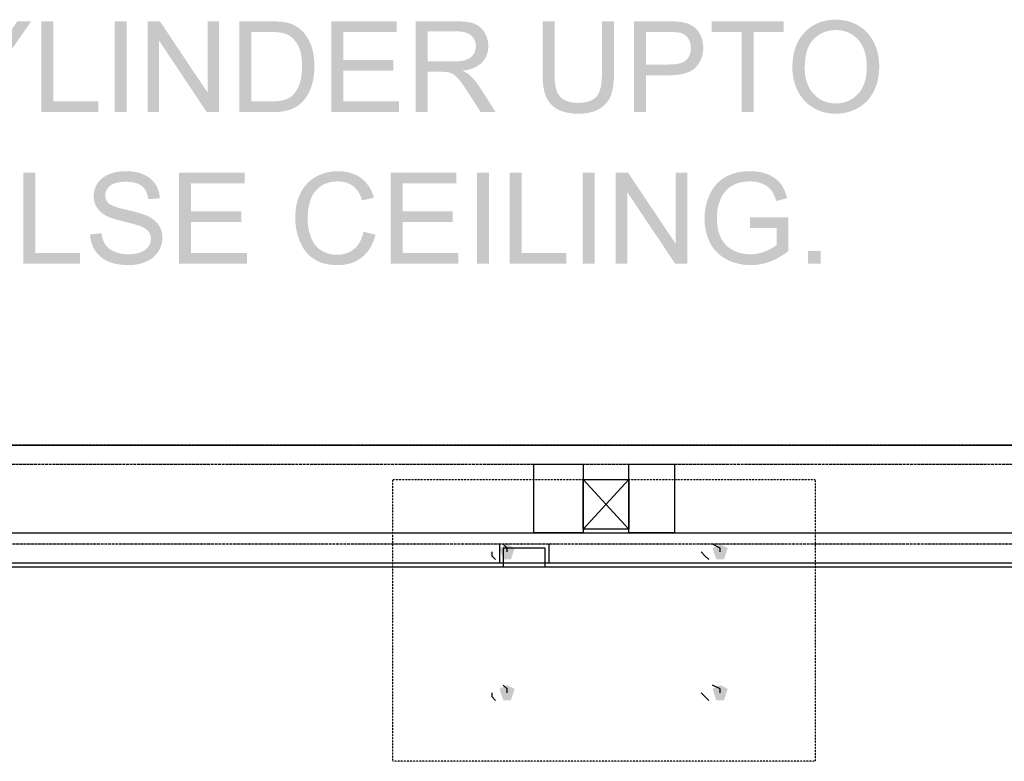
# Model space of a CAD drawing. Header units: millimetres. Extents: x 502444 to 745500, y -417645 to -375189.
# Tile 80 of 208: x 684404 to 685522, y -404145 to -403304. Entities that reach past the tile are written whole.
import ezdxf

# ---------------------------------------------------------------- set-up
doc = ezdxf.new("R2010")
doc.units = ezdxf.units.MM
doc.linetypes.add('PDF_IMPORT', pattern=[1, 0.8, -0.2])
doc.layers.add('PDF_Geometry', color=7, linetype='Continuous')
doc.layers.add('PDF_Solid Fills', color=7, linetype='Continuous')

msp = doc.modelspace()

# ---------------------------------------------------------------- hatches: boundary and pattern name
at = {"layer": 'PDF_Solid Fills', "lineweight": 25, "transparency": 33554559}
for points in [[(684417.50935, -403305.62319), (684401.61698, -403305.62319), (684381.64658, -403335.92901), (684380.61493, -403337.51761), (684379.15502, -403339.78448), (684377.74574, -403341.99756), (684376.39132, -403344.15578), (684375.08752, -403346.26126), (684373.83647, -403348.31189), (684372.63816, -403350.30872), (684371.49049, -403352.25175), (684370.39766, -403354.13993), (684362.73313, -403365.03863), (684362.73313, -403408.70412), (684376.37444, -403408.70412), (684376.37444, -403365.03863)], [(684442.82362, -403305.62319), (684429.18231, -403305.62319), (684429.18231, -403408.70412), (684493.59352, -403408.70412), (684493.59352, -403396.5396), (684442.82362, -403396.5396)], [(684512.15675, -403408.70412), (684512.15675, -403305.62319), (684525.79807, -403305.62319), (684525.79807, -403408.70412)], [(684563.69881, -403305.62319), (684549.70728, -403305.62319), (684549.70728, -403408.70412), (684562.78531, -403408.70412), (684562.78531, -403327.70224)], [(684563.69881, -403305.62319), (684562.78531, -403327.70224), (684616.93072, -403408.70412), (684617.84422, -403386.55439)], [(684630.92224, -403305.62319), (684617.84422, -403305.62319), (684617.84422, -403386.55439), (684616.93072, -403408.70412), (684630.92224, -403408.70412)], [(684689.35668, -403305.62319), (684653.84623, -403305.62319), (684653.84623, -403408.70412), (684691.04444, -403408.70412), (684693.21954, -403408.6788), (684695.85033, -403408.5807), (684698.39041, -403408.4056), (684700.83977, -403408.15454), (684703.1963, -403407.82754), (684705.46423, -403407.42459), (684707.63933, -403406.94569), (684708.86928, -403406.62712), (684711.35662, -403405.87501), (684713.70682, -403405.01109), (684715.92201, -403404.0343), (684718.00006, -403402.94464), (684719.94309, -403401.74211), (684720.73001, -403401.19887), (684722.54857, -403399.79064), (684724.31439, -403398.20626), (684667.48754, -403396.5396), (684667.48754, -403317.78771), (684689.14571, -403317.78771), (684726.29539, -403317.78032), (684724.61185, -403316.08307), (684722.82705, -403314.48287), (684721.05068, -403313.07148), (684719.09499, -403311.73498), (684717.03382, -403310.53562), (684714.86294, -403309.47233), (684712.58657, -403308.54512), (684710.2005, -403307.75398), (684707.70895, -403307.09997), (684706.83975, -403306.9101), (684704.94946, -403306.56833), (684702.85664, -403306.2793), (684700.56129, -403306.04302), (684698.06551, -403305.85947), (684695.3651, -403305.72867), (684692.46215, -403305.64956)], [(684832.66218, -403305.62319), (684758.12653, -403305.62319), (684758.12653, -403408.70412), (684835.05458, -403408.70412), (684835.05458, -403396.5396), (684771.76784, -403396.5396), (684771.76784, -403361.45214), (684828.7951, -403361.45214), (684828.7951, -403349.3583), (684771.76784, -403349.3583), (684771.76784, -403317.78771), (684832.66218, -403317.78771)], [(684899.816, -403305.62319), (684854.10938, -403305.62319), (684854.10938, -403408.70412), (684867.75069, -403408.70412), (684867.75069, -403362.92893), (684883.57343, -403362.92893), (684907.48054, -403361.80446), (684909.93622, -403361.41944), (684912.74213, -403360.85405), (684915.38558, -403360.17472), (684917.8708, -403359.38147), (684920.19569, -403358.47536), (684922.36024, -403357.45532), (684924.36656, -403356.32241), (684926.21044, -403355.07558), (684927.89609, -403353.71482), (684929.41929, -403352.2412), (684929.81381, -403351.81504), (684867.75069, -403351.11673), (684867.75069, -403317.0145), (684900.37929, -403317.0145), (684930.46992, -403315.65375), (684928.83069, -403313.75608), (684927.04166, -403312.07886), (684925.10074, -403310.62106), (684923.01214, -403309.38372), (684920.77164, -403308.36579), (684919.99738, -403308.08415), (684918.12397, -403307.50715), (684916.0649, -403307.0082), (684913.82018, -403306.58521), (684911.38981, -403306.23817), (684908.77378, -403305.96918), (684905.97421, -403305.77719), (684902.98688, -403305.66222)], [(685011.76083, -403305.62319), (684998.11952, -403305.62319), (684998.11952, -403365.17893), (684998.13851, -403367.35825), (684998.22079, -403370.26541), (684998.37479, -403373.05232), (684998.59421, -403375.71687), (684998.88323, -403378.26117), (684999.24188, -403380.68416), (684999.66804, -403382.98689), (685000.16171, -403385.16832), (685000.725, -403387.22739), (685001.35791, -403389.1662), (685002.05833, -403390.98476), (685002.30938, -403391.57548), (685003.38111, -403393.77378), (685004.60684, -403395.84023), (685005.98659, -403397.77483), (685007.52245, -403399.57756), (685037.70802, -403398.15668), (685036.82617, -403398.14824), (685034.1574, -403398.00584), (685031.62576, -403397.69255), (685029.23125, -403397.20626), (685026.97387, -403396.54698), (685024.85362, -403395.71576), (685022.87262, -403394.71154), (685021.75448, -403394.03749), (685019.78191, -403392.5913), (685018.04984, -403390.95101), (685016.55618, -403389.11662), (685015.30513, -403387.0892), (685014.29247, -403384.86769), (685014.1891, -403384.60081), (685013.61948, -403382.90989), (685013.12792, -403381.00483), (685012.7102, -403378.88775), (685012.36843, -403376.55759), (685012.10261, -403374.01434), (685011.91273, -403371.25908), (685011.79881, -403368.29073), (685011.76083, -403365.10931)], [(685079.19524, -403305.62319), (685065.55393, -403305.62319), (685065.55393, -403365.10931), (685065.54549, -403366.54918), (685065.45478, -403369.76647), (685065.2649, -403372.79072), (685064.97799, -403375.62193), (685064.59402, -403378.26011), (685064.1109, -403380.70631), (685063.53073, -403382.95946), (685062.85141, -403385.02064), (685062.07504, -403386.88878), (685061.19951, -403388.56388), (685060.22694, -403390.04594), (685059.15521, -403391.33602), (685058.26492, -403392.21471), (685056.72484, -403393.46155), (685054.99911, -403394.56175), (685053.08772, -403395.51534), (685050.98857, -403396.3223), (685048.70588, -403396.98263), (685046.23542, -403397.49634), (685043.57931, -403397.86343), (685040.73755, -403398.08284), (685037.70802, -403398.15668), (685007.52245, -403399.57756), (685009.21021, -403401.24845), (685011.05409, -403402.78747), (685013.05408, -403404.19464), (685015.20808, -403405.4689), (685015.25661, -403405.49527), (685017.149, -403406.43936), (685019.14689, -403407.28324), (685021.24815, -403408.02796), (685023.457, -403408.67353), (685025.76924, -403409.21994), (685028.18484, -403409.6672), (685030.70804, -403410.01424), (685033.33461, -403410.26318), (685036.06667, -403410.41192), (685038.90422, -403410.4615), (685039.83671, -403410.45622), (685042.63627, -403410.36656), (685045.32825, -403410.16931), (685047.91474, -403409.8634), (685050.39364, -403409.4499), (685052.76494, -403408.92775), (685055.03075, -403408.298), (685057.18898, -403407.55961), (685059.23961, -403406.71362), (685061.18475, -403405.75898), (685063.02229, -403404.69569), (685063.46322, -403404.41721), (685065.57714, -403402.95624), (685067.52228, -403401.39296), (685069.30076, -403399.7263), (685070.91046, -403397.95837), (685072.35349, -403396.08707), (685073.62986, -403394.11344), (685074.73956, -403392.0375), (685075.68048, -403389.85923), (685075.83239, -403389.45734), (685076.47162, -403387.58076), (685077.04335, -403385.58077), (685077.54757, -403383.45946), (685077.98427, -403381.2158), (685078.35558, -403378.84872), (685078.65727, -403376.35928), (685078.89356, -403373.74852), (685079.06233, -403371.01435), (685079.1636, -403368.15782), (685079.19524, -403365.17893)], [(685140.79423, -403305.62319), (685101.90826, -403305.62319), (685101.90826, -403408.70412), (685115.54957, -403408.70412), (685115.54957, -403366.79601), (685141.98832, -403366.79601), (685142.64232, -403366.79496), (685145.84907, -403366.72112), (685148.89969, -403366.54285), (685151.79419, -403366.26015), (685154.5347, -403365.87196), (685157.12118, -403365.37829), (685159.55156, -403364.78019), (685161.82581, -403364.07766), (685163.94817, -403363.26965), (685165.9123, -403362.3572), (685167.72453, -403361.33927), (685169.37853, -403360.21586), (685170.88064, -403358.98802), (685172.22452, -403357.65574), (685173.60848, -403356.05764), (685115.54957, -403354.63254), (685115.54957, -403317.78771), (685141.9187, -403317.78771), (685174.42915, -403316.41219), (685172.83, -403314.5335), (685171.08739, -403312.8584), (685169.20132, -403311.38899), (685168.31313, -403310.80988), (685166.27517, -403309.66748), (685164.07264, -403308.67698), (685161.70556, -403307.83626), (685159.17181, -403307.14639), (685156.47351, -403306.60736), (685156.06844, -403306.53668), (685154.14862, -403306.25715), (685151.97774, -403306.0293), (685149.55581, -403305.85209), (685146.88493, -403305.72445), (685143.96511, -403305.6485)], [(685271.9331, -403305.62319), (685190.22658, -403305.62319), (685190.22658, -403317.78771), (685224.1885, -403317.78771), (685224.1885, -403408.70412), (685237.82982, -403408.70412), (685237.82982, -403317.78771), (685271.9331, -403317.78771)], [(685331.14179, -403303.79513), (685330.91394, -403303.79513), (685328.24096, -403303.86053), (685325.62704, -403304.0388), (685323.07641, -403304.32783), (685320.58908, -403304.72867), (685318.16292, -403305.24239), (685315.79795, -403305.86791), (685313.49416, -403306.60525), (685311.25366, -403307.45441), (685309.07645, -403308.41537), (685306.95832, -403309.48921), (685304.90558, -403310.67381), (685302.91191, -403311.97127), (685300.98154, -403313.38055), (685299.11235, -403314.90164), (685297.30644, -403316.53455), (685295.56172, -403318.28032), (685294.55329, -403319.37947), (685293.09337, -403321.11048), (685291.72418, -403322.91322), (685290.44149, -403324.78663), (685289.24951, -403326.73178), (685288.14402, -403328.74759), (685287.12715, -403330.83514), (685286.19888, -403332.99336), (685285.35922, -403335.22332), (685284.60817, -403337.52499), (685283.94361, -403339.89735), (685283.36977, -403342.34038), (685282.88454, -403344.8562), (685282.48581, -403347.44163), (685282.17569, -403350.09985), (685281.95628, -403352.82875), (685281.82337, -403355.62832), (685281.77906, -403358.49962), (685281.79805, -403360.09139), (685281.91619, -403362.61775), (685282.13982, -403365.1188), (685282.46682, -403367.59558), (685282.8972, -403370.04706), (685283.43306, -403372.47427), (685284.07441, -403374.87616), (685284.82124, -403377.25273), (685285.67146, -403379.60504), (685286.62504, -403381.93205), (685287.68622, -403384.23478), (685288.28748, -403385.43309), (685289.51322, -403387.64933), (685290.83811, -403389.77379), (685292.26426, -403391.80543), (685293.78958, -403393.74425), (685295.41615, -403395.59023), (685297.144, -403397.34339), (685298.971, -403399.00372), (685331.00044, -403398.78959), (685329.80424, -403398.77271), (685327.23885, -403398.61554), (685324.75362, -403398.29487), (685322.34435, -403397.80963), (685320.01524, -403397.1609), (685317.76419, -403396.34867), (685315.5912, -403395.37188), (685313.49627, -403394.23159), (685311.4794, -403392.92779), (685309.54059, -403391.45944), (685307.67983, -403389.82759), (685305.89714, -403388.03118), (685304.5849, -403386.55123), (685303.18828, -403384.75904), (685301.91403, -403382.87086), (685300.76002, -403380.88669), (685299.72838, -403378.80653), (685298.81699, -403376.63037), (685298.02796, -403374.35823), (685297.35919, -403371.99009), (685296.81277, -403369.52596), (685296.38873, -403366.96584), (685296.08493, -403364.30973), (685295.90349, -403361.55868), (685295.84231, -403358.71059), (685295.85708, -403356.96903), (685295.96045, -403353.90153), (685296.16298, -403350.96061), (685296.46678, -403348.14416), (685296.86762, -403345.45324), (685297.36762, -403342.88785), (685297.96467, -403340.44904), (685298.66298, -403338.1347), (685299.46045, -403335.94589), (685300.35496, -403333.88366), (685301.35074, -403331.9459), (685302.44356, -403330.13367), (685303.63765, -403328.44801), (685304.92878, -403326.88684), (685306.31907, -403325.45224), (685306.5849, -403325.20119), (685308.49417, -403323.52398), (685310.47096, -403322.00711), (685312.51315, -403320.64952), (685314.62074, -403319.45121), (685316.79373, -403318.41324), (685319.03212, -403317.53454), (685321.33591, -403316.81514), (685323.70721, -403316.25607), (685326.14391, -403315.85734), (685328.64391, -403315.61788), (685331.21141, -403315.53771), (685362.98348, -403314.94806), (685361.04677, -403313.40692), (685359.01091, -403311.96283), (685356.87801, -403310.61579), (685355.18392, -403309.65271), (685352.99616, -403308.53984), (685350.76199, -403307.54407), (685348.4793, -403306.66538), (685346.14597, -403305.90378), (685343.76623, -403305.25926), (685341.33797, -403304.73289), (685338.86118, -403304.32256), (685336.33587, -403304.02931), (685333.76415, -403303.85421)], [(684726.29539, -403317.78032), (684689.14571, -403317.78771), (684690.08031, -403317.79088), (684693.22376, -403317.85311), (684696.11616, -403317.99551), (684698.75539, -403318.21598), (684701.14357, -403318.51767), (684703.27858, -403318.89741), (684705.16254, -403319.35732), (684706.79545, -403319.89741), (684707.42203, -403320.15268), (684709.43468, -403321.13264), (684711.36084, -403322.32672), (684713.20471, -403323.73389), (684714.96209, -403325.3552), (684716.63719, -403327.18958), (684718.2279, -403329.23705), (684719.73212, -403331.49864), (684720.28697, -403332.46277), (684721.18359, -403334.25496), (684721.98528, -403336.18112), (684722.69414, -403338.24018), (684723.30806, -403340.43321), (684723.82705, -403342.75916), (684724.25109, -403345.21801), (684724.58232, -403347.81083), (684724.8186, -403350.53762), (684724.95996, -403353.39731), (684725.00637, -403356.38992), (684725.00426, -403356.91418), (684724.95152, -403359.69476), (684724.8165, -403362.36986), (684724.60131, -403364.94053), (684724.30806, -403367.40571), (684723.93464, -403369.76647), (684723.48106, -403372.02173), (684722.9473, -403374.17257), (684722.33549, -403376.21898), (684722.11397, -403376.86244), (684721.15617, -403379.36771), (684720.08866, -403381.69892), (684718.91356, -403383.8582), (684717.63086, -403385.84448), (684716.24057, -403387.65671), (684714.74057, -403389.297), (684714.095, -403389.91092), (684712.31231, -403391.33286), (684710.29122, -403392.59551), (684708.02962, -403393.69783), (684705.52963, -403394.64087), (684704.43048, -403394.97104), (684702.44103, -403395.44994), (684700.25327, -403395.84234), (684697.8651, -403396.14719), (684695.27438, -403396.36555), (684692.48536, -403396.49529), (684689.49592, -403396.5396), (684667.48754, -403396.5396), (684724.31439, -403398.20626), (684726.02746, -403396.44466), (684727.68779, -403394.50585), (684729.29539, -403392.39088), (684730.25741, -403390.99847), (684731.43673, -403389.07865), (684732.55065, -403387.02169), (684733.59495, -403384.82655), (684734.57385, -403382.49322), (684735.48313, -403380.02277), (684736.32701, -403377.41412), (684736.68355, -403376.1789), (684737.24262, -403373.98586), (684737.72785, -403371.72005), (684738.13713, -403369.3825), (684738.47257, -403366.97111), (684738.73418, -403364.488), (684738.91983, -403361.93104), (684739.03165, -403359.30236), (684739.06962, -403356.60089), (684739.06751, -403356.07452), (684739.01477, -403353.41103), (684738.88397, -403350.8066), (684738.67511, -403348.25914), (684738.3903, -403345.77075), (684738.02954, -403343.34038), (684737.59072, -403340.96802), (684737.07385, -403338.65474), (684736.47891, -403336.39841), (684735.81013, -403334.20116), (684735.06119, -403332.06193), (684734.2152, -403329.98388), (684733.15402, -403327.70857), (684731.98947, -403325.5303), (684730.71943, -403323.44803), (684729.34813, -403321.4628), (684727.87345, -403319.57357)], [(684930.46992, -403315.65375), (684900.37929, -403317.0145), (684901.01642, -403317.01767), (684904.03329, -403317.14531), (684906.81387, -403317.45438), (684909.36028, -403317.94488), (684911.6704, -403318.61788), (684913.74423, -403319.4723), (684915.58178, -403320.50817), (684917.18515, -403321.72546), (684918.13663, -403322.64212), (684919.69358, -403324.52292), (684920.90244, -403326.57355), (684921.76742, -403328.79506), (684922.2864, -403331.1864), (684922.4594, -403333.74863), (684922.30961, -403336.03133), (684921.80328, -403338.44166), (684920.94041, -403340.75178), (684919.71679, -403342.96063), (684919.50793, -403343.27709), (684917.99528, -403345.15999), (684916.18937, -403346.76653), (684914.09234, -403348.09564), (684911.69994, -403349.14733), (684910.00374, -403349.70007), (684907.88771, -403350.21062), (684905.5354, -403350.60724), (684902.9489, -403350.88994), (684900.12824, -403351.05977), (684897.07339, -403351.11673), (684867.75069, -403351.11673), (684929.81381, -403351.81504), (684931.38764, -403349.91209), (684932.7484, -403347.90788), (684933.9024, -403345.8024), (684934.84544, -403343.59565), (684935.57961, -403341.28659), (684936.10282, -403338.8752), (684936.41717, -403336.36361), (684936.52265, -403333.74863), (684936.49311, -403332.35307), (684936.28425, -403329.82354), (684935.87497, -403327.36258), (684935.26527, -403324.97018), (684934.45514, -403322.6474), (684933.4446, -403320.39424), (684932.23363, -403318.20965), (684931.95937, -403317.77083)], [(685174.42915, -403316.41219), (685141.9187, -403317.78771), (685142.17186, -403317.78771), (685145.5748, -403317.82885), (685148.52416, -403317.93961), (685151.01994, -403318.12315), (685153.06001, -403318.37632), (685154.64651, -403318.70226), (685155.4714, -403318.95226), (685157.75199, -403319.90901), (685159.81527, -403321.19382), (685161.66337, -403322.80668), (685163.29416, -403324.74866), (685164.20977, -403326.21173), (685165.22454, -403328.37734), (685165.95027, -403330.70751), (685166.38487, -403333.20117), (685166.53044, -403335.85833), (685166.51778, -403336.6442), (685166.29837, -403339.3309), (685165.79837, -403341.81296), (685165.01357, -403344.09249), (685163.95028, -403346.16843), (685162.60218, -403348.04079), (685160.97349, -403349.71061), (685160.97349, -403349.71167), (685159.46506, -403350.86462), (685157.71612, -403351.86462), (685155.72878, -403352.71061), (685153.50094, -403353.40259), (685151.0347, -403353.94056), (685148.33007, -403354.32453), (685145.38493, -403354.55554), (685142.19928, -403354.63254), (685115.54957, -403354.63254), (685173.60848, -403356.05764), (685175.07472, -403354.10301), (685176.36796, -403352.06399), (685177.48822, -403349.94057), (685178.43758, -403347.73277), (685179.21395, -403345.44164), (685179.81732, -403343.06717), (685180.2477, -403340.60726), (685180.50719, -403338.06402), (685180.59369, -403335.43639), (685180.53462, -403333.3615), (685180.29623, -403330.81299), (685179.87429, -403328.34042), (685179.26669, -403325.94275), (685178.47555, -403323.61997), (685177.49876, -403321.3742), (685177.19919, -403320.78242), (685175.88695, -403318.49446)], [(685362.98348, -403314.94806), (685331.21141, -403315.53771), (685333.20508, -403315.58729), (685335.74937, -403315.80354), (685338.22616, -403316.18856), (685340.63755, -403316.74446), (685342.98564, -403317.47125), (685345.26833, -403318.36788), (685347.48352, -403319.43433), (685349.63541, -403320.67061), (685351.24722, -403321.7666), (685353.17759, -403323.27925), (685354.98139, -403324.92798), (685356.65649, -403326.71384), (685358.2029, -403328.63684), (685359.62483, -403330.6959), (685360.91597, -403332.8921), (685362.08263, -403335.22542), (685362.96449, -403337.34884), (685363.74507, -403339.56085), (685364.4244, -403341.85093), (685364.99824, -403344.21907), (685365.46659, -403346.66632), (685365.83157, -403349.19058), (685366.09317, -403351.79394), (685366.24929, -403354.47431), (685366.29992, -403357.2338), (685366.29359, -403358.34245), (685366.19655, -403361.22957), (685365.98768, -403364.01437), (685365.66912, -403366.69896), (685365.24085, -403369.28124), (685364.69866, -403371.76224), (685364.04887, -403374.14198), (685363.28727, -403376.42046), (685362.41386, -403378.59766), (685361.42862, -403380.67255), (685360.3358, -403382.64723), (685359.12906, -403384.51959), (685357.8126, -403386.29068), (685356.38645, -403387.96051), (685355.36746, -403389.02274), (685353.55734, -403390.71788), (685351.66494, -403392.25163), (685349.69026, -403393.62399), (685347.63753, -403394.8339), (685345.50251, -403395.88348), (685343.28733, -403396.77166), (685340.99198, -403397.4974), (685338.61435, -403398.0628), (685336.15865, -403398.46681), (685333.62069, -403398.70837), (685331.00044, -403398.78959), (685298.971, -403399.00372), (685300.89715, -403400.57228), (685302.92668, -403402.04697), (685305.05326, -403403.42987), (685307.03848, -403404.58282), (685309.20936, -403405.69991), (685311.43088, -403406.69885), (685313.70513, -403407.58071), (685316.03213, -403408.34547), (685318.40765, -403408.99209), (685320.83802, -403409.52057), (685323.31903, -403409.93196), (685325.85067, -403410.22627), (685328.43505, -403410.40243), (685331.07217, -403410.4615), (685332.20297, -403410.44989), (685334.74516, -403410.33914), (685337.25148, -403410.11129), (685339.72616, -403409.76635), (685342.16707, -403409.30433), (685344.57213, -403408.72416), (685346.94554, -403408.02691), (685349.28731, -403407.21151), (685351.59321, -403406.27902), (685353.86536, -403405.22944), (685356.10374, -403404.06278), (685357.33159, -403403.36764), (685359.42652, -403402.05435), (685361.42862, -403400.63347), (685363.33579, -403399.10288), (685365.14802, -403397.4647), (685366.86532, -403395.71787), (685368.48768, -403393.86239), (685370.01721, -403391.89931), (685371.4518, -403389.82759), (685372.79146, -403387.64827), (685374.03619, -403385.35925), (685374.66488, -403384.08816), (685375.65433, -403381.89934), (685376.54884, -403379.66095), (685377.35052, -403377.37404), (685378.05727, -403375.03755), (685378.66909, -403372.65148), (685379.18596, -403370.21689), (685379.61001, -403367.73272), (685379.94123, -403365.19897), (685380.17541, -403362.6167), (685380.31676, -403359.98485), (685380.36528, -403357.30447), (685380.35684, -403356.20743), (685380.27457, -403353.53972), (685380.09946, -403350.92264), (685379.83153, -403348.35408), (685379.47288, -403345.83615), (685379.02141, -403343.3678), (685378.47921, -403340.94904), (685377.84419, -403338.57984), (685377.11846, -403336.26023), (685376.29989, -403333.99019), (685375.3885, -403331.77079), (685374.3864, -403329.60097), (685373.79568, -403328.44696), (685372.54463, -403326.22756), (685371.19653, -403324.1052), (685369.75139, -403322.07989), (685368.20709, -403320.15162), (685366.56363, -403318.32041), (685364.82313, -403316.58518)], [(684907.48054, -403361.80446), (684883.57343, -403362.92893), (684883.64094, -403362.92893), (684886.79705, -403362.98484), (684889.30548, -403363.1494), (684891.16624, -403363.42155), (684892.84978, -403363.91838), (684895.14724, -403364.8804), (684897.42571, -403366.16415), (684898.84976, -403367.21584), (684900.56073, -403368.77069), (684902.38139, -403370.71688), (684904.31599, -403373.05443), (684905.29911, -403374.32869), (684906.55016, -403376.0175), (684907.89193, -403377.89302), (684909.32441, -403379.9542), (684910.84551, -403382.20314), (684912.45943, -403384.63668), (684914.16195, -403387.25798), (684927.80326, -403408.70412), (684944.95934, -403408.70412), (684927.029, -403380.64829), (684926.92352, -403380.48585), (684925.39821, -403378.22108), (684923.84547, -403376.06602), (684922.26953, -403374.02067), (684920.66615, -403372.08503), (684919.03958, -403370.26013), (684917.38557, -403368.5439), (684915.70836, -403366.93736), (684914.32651, -403365.80551), (684912.39403, -403364.48167), (684910.11133, -403363.14728)], [(684422.15068, -403477.42334), (684408.50937, -403477.42334), (684408.50937, -403580.50322), (684472.91847, -403580.50322), (684472.91847, -403568.33869), (684422.15068, -403568.33869)], [(684524.74322, -403475.66595), (684523.93521, -403475.67123), (684521.47951, -403475.75456), (684519.07868, -403475.93916), (684516.73269, -403476.22608), (684514.44156, -403476.61427), (684512.20739, -403477.10372), (684510.02596, -403477.69443), (684507.89939, -403478.38747), (684505.82766, -403479.18071), (684505.19475, -403479.44865), (684502.97535, -403480.51088), (684500.90784, -403481.69442), (684498.99646, -403483.00032), (684497.23697, -403484.42859), (684495.6336, -403485.97922), (684494.18423, -403487.65221), (684525.3044, -403487.68913), (684526.13562, -403487.69546), (684528.86979, -403487.81043), (684531.43518, -403488.07098), (684533.8318, -403488.47605), (684536.06386, -403489.02668), (684538.12504, -403489.72288), (684540.01955, -403490.56359), (684541.74739, -403491.54988), (684543.30646, -403492.68173), (684543.89506, -403493.18912), (684545.37818, -403494.69649), (684546.67565, -403496.38109), (684547.79168, -403498.24184), (684548.72205, -403500.27876), (684549.46678, -403502.49183), (684550.03007, -403504.88106), (684550.4077, -403507.44751), (684563.48783, -403506.46334), (684563.42877, -403505.37157), (684563.18615, -403503.00238), (684562.78531, -403500.7007), (684562.22623, -403498.46758), (684561.51105, -403496.30303), (684560.63974, -403494.20704), (684559.61021, -403492.17962), (684558.42456, -403490.22077), (684557.64819, -403489.09841), (684556.25579, -403487.34419), (684554.72625, -403485.71023), (684553.05538, -403484.19441), (684551.24947, -403482.79779), (684549.30222, -403481.51932), (684547.21784, -403480.36109), (684544.99422, -403479.32206), (684543.17988, -403478.61637), (684541.11237, -403477.92545), (684538.97525, -403477.32524), (684536.77272, -403476.81785), (684534.50057, -403476.4033), (684532.16303, -403476.08051), (684529.75586, -403475.8495), (684527.2833, -403475.71131)], [(684660.03187, -403477.42334), (684585.49621, -403477.42334), (684585.49621, -403580.50322), (684662.42427, -403580.50322), (684662.42427, -403568.33869), (684599.13963, -403568.33869), (684599.13963, -403533.25229), (684656.16479, -403533.25229), (684656.16479, -403521.15844), (684599.13963, -403521.15844), (684599.13963, -403489.58786), (684660.03187, -403489.58786)], [(684766.00203, -403475.66595), (684765.46828, -403475.66807), (684763.06322, -403475.73874), (684760.69403, -403475.90752), (684758.36281, -403476.17545), (684756.06957, -403476.54043), (684753.81008, -403477.00456), (684751.59068, -403477.5668), (684749.40714, -403478.22819), (684747.25947, -403478.98662), (684745.14977, -403479.84421), (684743.07594, -403480.79885), (684741.04008, -403481.85265), (684740.79113, -403481.99083), (684738.79536, -403483.17332), (684736.88397, -403484.44863), (684735.06119, -403485.81466), (684733.32069, -403487.27352), (684765.72144, -403487.33786), (684768.08431, -403487.40749), (684770.53366, -403487.64061), (684772.87121, -403488.03618), (684775.09695, -403488.5963), (684777.20875, -403489.31993), (684779.21086, -403490.206), (684781.10115, -403491.25663), (684782.87751, -403492.47076), (684783.75304, -403493.16485), (684785.25304, -403494.54038), (684786.66442, -403496.08468), (684787.98931, -403497.79458), (684789.2256, -403499.67222), (684790.37327, -403501.71651), (684791.43234, -403503.92853), (684792.4028, -403506.30722), (684793.28466, -403508.85363), (684806.715, -403505.68908), (684806.14749, -403503.85786), (684805.32471, -403501.54879), (684804.41121, -403499.3315), (684803.40277, -403497.20703), (684802.30362, -403495.17539), (684801.11164, -403493.23658), (684799.82683, -403491.38954), (684798.45131, -403489.63427), (684796.98085, -403487.97288), (684795.41967, -403486.40327), (684793.76567, -403484.92542), (684792.01884, -403483.54041), (684791.97664, -403483.50982), (684790.18762, -403482.25665), (684788.32898, -403481.11214), (684786.40282, -403480.07734), (684784.40915, -403479.15118), (684782.34587, -403478.33472), (684780.21507, -403477.62692), (684778.01677, -403477.02777), (684775.74884, -403476.53726), (684773.41552, -403476.15541), (684771.01257, -403475.88325), (684768.54211, -403475.71976)], [(684900.09659, -403477.42334), (684825.56094, -403477.42334), (684825.56094, -403580.50322), (684902.48899, -403580.50322), (684902.48899, -403568.33869), (684839.20225, -403568.33869), (684839.20225, -403533.25229), (684896.22951, -403533.25229), (684896.22951, -403521.15844), (684839.20225, -403521.15844), (684839.20225, -403489.58786), (684900.09659, -403489.58786)], [(684923.65349, -403580.50322), (684923.65349, -403477.42334), (684937.2948, -403477.42334), (684937.2948, -403580.50322)], [(684974.42338, -403477.42334), (684960.78208, -403477.42334), (684960.78208, -403580.50322), (685025.19117, -403580.50322), (685025.19117, -403568.33869), (684974.42338, -403568.33869)], [(685043.75441, -403580.50322), (685043.75441, -403477.42334), (685057.39784, -403477.42334), (685057.39784, -403580.50322)], [(685095.29858, -403477.42334), (685081.30494, -403477.42334), (685081.30494, -403580.50322), (685094.38507, -403580.50322), (685094.38507, -403499.50133)], [(685095.29858, -403477.42334), (685094.38507, -403499.50133), (685148.52838, -403580.50322), (685149.44188, -403558.35454)], [(685162.52201, -403477.42334), (685149.44188, -403477.42334), (685149.44188, -403558.35454), (685148.52838, -403580.50322), (685162.52201, -403580.50322)], [(685233.61253, -403475.66595), (685232.88469, -403475.66912), (685230.41634, -403475.73558), (685227.9944, -403475.88537), (685225.62099, -403476.11954), (685223.2961, -403476.43705), (685221.01763, -403476.8379), (685218.78768, -403477.32312), (685216.60414, -403477.89274), (685214.46701, -403478.54569), (685212.38052, -403479.28198), (685210.33833, -403480.1016), (685208.34467, -403481.0056), (685206.39953, -403481.994), (685204.81725, -403482.88535), (685202.92063, -403484.0826), (685201.10207, -403485.37585), (685199.36368, -403486.76508), (685233.68215, -403487.33786), (685234.45219, -403487.34419), (685236.8678, -403487.45284), (685239.21378, -403487.69651), (685241.48804, -403488.07309), (685243.69056, -403488.5847), (685245.82347, -403489.23027), (685247.88675, -403490.0098), (685248.78759, -403490.41169), (685250.98379, -403491.53722), (685252.97534, -403492.78405), (685254.76437, -403494.15219), (685256.35086, -403495.64164), (685257.73061, -403497.25134), (685258.80233, -403498.77454), (685259.86984, -403500.56357), (685260.87195, -403502.54352), (685261.81076, -403504.7144), (685262.68629, -403507.07515), (685263.49641, -403509.62683), (685275.80228, -403506.25237), (685275.71579, -403505.91271), (685275.01115, -403503.42959), (685274.23267, -403501.06462), (685273.37824, -403498.81884), (685272.45209, -403496.69227), (685271.44998, -403494.68489), (685270.37403, -403492.79671), (685269.22214, -403491.02667), (685267.99851, -403489.37689), (685267.08079, -403488.27774), (685265.58712, -403486.70074), (685263.96266, -403485.21973), (685262.20527, -403483.83471), (685260.31921, -403482.54569), (685258.29812, -403481.35159), (685256.14622, -403480.2535), (685253.86353, -403479.25139), (685251.87408, -403478.51722), (685249.77493, -403477.84844), (685247.62304, -403477.26933), (685245.42051, -403476.77988), (685243.16314, -403476.37798), (685240.85302, -403476.0668), (685238.49226, -403475.84422), (685236.07877, -403475.71026)], [(684494.18423, -403487.65221), (684492.88888, -403489.44651), (684491.99648, -403490.90959), (684490.9142, -403492.99396), (684490.03024, -403495.12265), (684489.34247, -403497.29459), (684488.85091, -403499.50977), (684488.55767, -403501.76926), (684488.45851, -403504.07199), (684488.53446, -403506.0952), (684488.82349, -403508.41481), (684489.3256, -403510.65215), (684490.04078, -403512.8072), (684490.97116, -403514.87893), (684492.11462, -403516.86943), (684492.56187, -403517.55824), (684493.8509, -403519.28187), (684495.32558, -403520.91266), (684496.98591, -403522.44958), (684498.8319, -403523.89367), (684500.86565, -403525.24388), (684503.08505, -403526.50231), (684504.41627, -403527.16054), (684505.99644, -403527.84724), (684507.78968, -403528.54239), (684509.79389, -403529.24703), (684512.00908, -403529.96011), (684514.43523, -403530.68268), (684517.07446, -403531.41263), (684519.92256, -403532.15209), (684522.98373, -403532.90103), (684523.47318, -403533.01917), (684526.76853, -403533.83035), (684529.76008, -403534.58668), (684532.44784, -403535.2871), (684534.83391, -403535.93267), (684536.91407, -403536.52338), (684538.69255, -403537.05819), (684540.16723, -403537.53815), (684541.33811, -403537.96325), (684543.48578, -403538.85671), (684545.73683, -403540.00122), (684547.67564, -403541.24172), (684549.30222, -403542.57822), (684550.61867, -403544.0107), (684551.82753, -403545.8704), (684552.71993, -403547.93474), (684553.25369, -403550.15098), (684553.43301, -403552.51806), (684553.4309, -403552.71637), (684553.22837, -403555.00328), (684552.68196, -403557.19737), (684551.78745, -403559.29863), (684550.54906, -403561.30707), (684549.45201, -403562.64883), (684547.8845, -403564.14039), (684546.05539, -403565.48005), (684543.96679, -403566.66781), (684541.6187, -403567.70578), (684541.54275, -403567.73532), (684539.509, -403568.43574), (684537.37609, -403569.00747), (684535.14193, -403569.45367), (684532.80649, -403569.77118), (684530.3719, -403569.9621), (684527.83604, -403570.02645), (684493.69689, -403570.33447), (684495.30237, -403571.93151), (684497.02178, -403573.41252), (684498.85721, -403574.77749), (684500.80658, -403576.02854), (684502.87197, -403577.16356), (684505.0534, -403578.18254), (684505.59348, -403578.41145), (684507.49221, -403579.14246), (684509.47744, -403579.79646), (684511.54916, -403580.37452), (684513.70738, -403580.87452), (684515.9521, -403581.29857), (684518.28332, -403581.64456), (684520.70103, -403581.9146), (684523.20314, -403582.10658), (684525.79385, -403582.22262), (684528.46895, -403582.26059), (684530.48793, -403582.22578), (684532.92041, -403582.0876), (684535.29593, -403581.84498), (684537.61449, -403581.49688), (684539.8782, -403581.04435), (684542.08494, -403580.48633), (684544.23683, -403579.82389), (684546.33176, -403579.05596), (684548.36973, -403578.18254), (684550.00686, -403577.3893), (684552.11023, -403576.21631), (684554.07858, -403574.93361), (684555.90769, -403573.54015), (684557.60389, -403572.03594), (684559.16295, -403570.42202), (684560.58489, -403568.69734), (684561.8697, -403566.8619), (684562.00894, -403566.64671), (684563.22201, -403564.58448), (684564.24944, -403562.48322), (684565.0891, -403560.34293), (684565.7431, -403558.16467), (684566.20935, -403555.94632), (684566.48783, -403553.68894), (684566.58276, -403551.39359), (684566.53002, -403549.60246), (684566.29795, -403547.24276), (684565.87391, -403544.96639), (684565.26209, -403542.77336), (684564.46041, -403540.66472), (684563.47096, -403538.63941), (684562.29164, -403536.69743), (684561.8043, -403536.00651), (684560.48995, -403534.36938), (684559.00473, -403532.81347), (684557.34861, -403531.33563), (684555.5195, -403529.93796), (684553.51951, -403528.61939), (684551.34652, -403527.381), (684549.00264, -403526.22067), (684548.80433, -403526.13206), (684547.45202, -403525.56561), (684545.89928, -403524.98016), (684544.14612, -403524.37573), (684542.18832, -403523.75232), (684540.03221, -403523.10991), (684537.67145, -403522.44852), (684535.11239, -403521.76815), (684532.34868, -403521.06773), (684529.38456, -403520.34937), (684526.22001, -403519.61098), (684524.52592, -403519.2249), (684521.29386, -403518.44326), (684518.34661, -403517.66478), (684515.67995, -403516.88841), (684513.29599, -403516.11521), (684511.19473, -403515.34622), (684509.37617, -403514.57935), (684507.84031, -403513.81669), (684506.58715, -403513.05615), (684505.61669, -403512.29876), (684504.7264, -403511.42641), (684503.36142, -403509.64688), (684502.38674, -403507.67536), (684501.80236, -403505.51186), (684501.60826, -403503.1585), (684501.68632, -403501.68804), (684502.09771, -403499.5604), (684502.86775, -403497.54564), (684503.99011, -403495.64691), (684505.46901, -403493.86105), (684507.30445, -403492.18912), (684507.60614, -403491.95389), (684509.11879, -403490.95494), (684510.83187, -403490.08786), (684512.74325, -403489.35474), (684514.85717, -403488.75558), (684517.1694, -403488.28934), (684519.67994, -403487.95601), (684522.39301, -403487.75558), (684525.3044, -403487.68913)], [(684733.32069, -403487.27352), (684731.66669, -403488.8252), (684730.09707, -403490.4676), (684728.61395, -403492.20283), (684727.21522, -403494.02983), (684725.90088, -403495.94966), (684724.67304, -403497.96125), (684723.53169, -403500.06462), (684723.0127, -403501.10154), (684722.10764, -403503.07305), (684721.28064, -403505.09731), (684720.5317, -403507.17325), (684719.86292, -403509.30088), (684719.27221, -403511.4802), (684718.75955, -403513.71121), (684718.32706, -403515.99496), (684717.97263, -403518.33039), (684717.69837, -403520.71752), (684717.50006, -403523.15633), (684717.38192, -403525.64683), (684717.34394, -403528.19007), (684717.34394, -403528.67214), (684717.39668, -403531.07508), (684717.52116, -403533.45271), (684717.71947, -403535.80397), (684717.99373, -403538.13097), (684718.33972, -403540.4316), (684718.75955, -403542.70691), (684719.25322, -403544.9569), (684719.82073, -403547.18052), (684720.46208, -403549.37988), (684721.17726, -403551.55287), (684721.96629, -403553.70054), (684722.82705, -403555.8229), (684722.94519, -403556.09822), (684723.9684, -403558.35138), (684725.07599, -403560.50538), (684726.26375, -403562.56128), (684727.53379, -403564.51697), (684728.8861, -403566.37456), (684730.3207, -403568.13299), (684731.83757, -403569.79227), (684733.43462, -403571.3524), (684764.66659, -403570.58869), (684762.42187, -403570.51907), (684760.11386, -403570.29544), (684757.85016, -403569.91886), (684755.62653, -403569.38932), (684753.44511, -403568.70578), (684751.30798, -403567.87034), (684749.21094, -403566.87983), (684747.1582, -403565.73743), (684746.43036, -403565.28596), (684744.60969, -403564.00326), (684742.90927, -403562.5771), (684741.33122, -403561.01065), (684739.87552, -403559.30074), (684738.54219, -403557.44948), (684737.33123, -403555.45581), (684736.24052, -403553.31975), (684735.27427, -403551.04127), (684735.2363, -403550.94845), (684734.50845, -403548.96638), (684733.85866, -403546.91786), (684733.28271, -403544.80184), (684732.78483, -403542.61935), (684732.365, -403540.37041), (684732.01901, -403538.05397), (684731.75107, -403535.67001), (684731.55909, -403533.22065), (684731.44517, -403530.70272), (684731.40719, -403528.11939), (684731.42407, -403526.57299), (684731.52534, -403524.23544), (684731.71099, -403521.91266), (684731.98314, -403519.60465), (684732.34179, -403517.31246), (684732.78694, -403515.03399), (684733.31858, -403512.77134), (684733.93672, -403510.52345), (684734.64136, -403508.29139), (684734.93883, -403507.44435), (684735.83123, -403505.25659), (684736.85866, -403503.17959), (684738.02321, -403501.2123), (684739.32489, -403499.35576), (684740.7616, -403497.60999), (684742.33543, -403495.97392), (684744.04429, -403494.4486), (684745.89238, -403493.033), (684746.07593, -403492.90219), (684747.87972, -403491.73448), (684749.77634, -403490.70389), (684751.77001, -403489.81043), (684753.8565, -403489.05516), (684756.04004, -403488.43702), (684758.31851, -403487.95601), (684760.68981, -403487.61213), (684763.15816, -403487.40643), (684765.72144, -403487.33786)], [(685199.36368, -403486.76508), (685197.70546, -403488.25031), (685196.12529, -403489.83153), (685194.62741, -403491.50768), (685193.20758, -403493.28089), (685191.86792, -403495.14902), (685190.60843, -403497.11316), (685189.427, -403499.17327), (685188.32785, -403501.33044), (685187.70127, -403502.66483), (685186.78988, -403504.76186), (685185.95866, -403506.88317), (685185.20549, -403509.02979), (685184.5325, -403511.20067), (685183.93968, -403513.39581), (685183.42491, -403515.61626), (685182.9882, -403517.86099), (685182.63166, -403520.13102), (685182.35529, -403522.42532), (685182.15698, -403524.74388), (685182.03883, -403527.08775), (685181.99875, -403529.45483), (685182.00508, -403530.42108), (685182.07892, -403532.83879), (685182.23504, -403535.21747), (685182.47343, -403537.55924), (685182.79411, -403539.86409), (685183.19706, -403542.13096), (685183.6844, -403544.35985), (685184.25191, -403546.55183), (685184.9017, -403548.70584), (685185.63587, -403550.82292), (685186.45021, -403552.90203), (685187.34684, -403554.94421), (685188.32785, -403556.94843), (685189.23713, -403558.63302), (685190.42489, -403560.60348), (685191.69915, -403562.49166), (685193.0599, -403564.29545), (685194.50927, -403566.01591), (685196.04512, -403567.65304), (685197.66959, -403569.20683), (685199.38056, -403570.67624), (685201.18013, -403572.06336), (685203.0662, -403573.3661), (685205.04088, -403574.58551), (685207.10206, -403575.72158), (685208.01555, -403576.19415), (685210.03876, -403577.1625), (685212.09571, -403578.04752), (685214.19065, -403578.84816), (685216.31933, -403579.5644), (685218.48599, -403580.19625), (685220.68852, -403580.74372), (685222.92901, -403581.20786), (685225.20327, -403581.58654), (685227.5155, -403581.8819), (685229.8636, -403582.09182), (685232.24756, -403582.2184), (685234.66738, -403582.26059), (685236.3467, -403582.23844), (685238.64416, -403582.1319), (685240.93107, -403581.93992), (685243.20744, -403581.66144), (685245.46904, -403581.29751), (685247.72008, -403580.84709), (685249.96058, -403580.31018), (685252.18632, -403579.68676), (685254.40361, -403578.9779), (685256.60614, -403578.18254), (685257.469, -403577.85238), (685259.50908, -403577.01483), (685261.53861, -403576.10344), (685263.55548, -403575.11926), (685265.56181, -403574.0602), (685267.55547, -403572.92834), (685269.53859, -403571.72159), (685271.50905, -403570.44206), (685233.89312, -403569.95577), (685232.29608, -403569.92835), (685229.98385, -403569.787), (685227.69904, -403569.52645), (685225.44589, -403569.14671), (685223.22227, -403568.64671), (685221.02818, -403568.02857), (685218.86574, -403567.29017), (685216.73072, -403566.43258), (685214.62735, -403565.45579), (685213.19065, -403564.69841), (685211.24551, -403563.51276), (685209.41429, -403562.20052), (685207.69699, -403560.76171), (685206.09573, -403559.19631), (685204.6105, -403557.50539), (685203.2392, -403555.68788), (685201.98393, -403553.74485), (685200.84469, -403551.67418), (685200.53034, -403551.04866), (685199.68014, -403549.18368), (685198.92065, -403547.23432), (685198.25187, -403545.20057), (685197.6717, -403543.08243), (685197.18014, -403540.88096), (685196.77719, -403538.59511), (685196.46495, -403536.22591), (685196.24133, -403533.77128), (685196.10631, -403531.23331), (685196.062, -403528.61201), (685196.06411, -403528.08142), (685196.13162, -403525.68269), (685196.28985, -403523.323), (685196.54301, -403521.00127), (685196.8869, -403518.71752), (685197.3236, -403516.47175), (685197.85525, -403514.26395), (685198.47761, -403512.09412), (685199.1928, -403509.96228), (685200.00081, -403507.86945), (685200.24553, -403507.29667), (685201.23077, -403505.23971), (685202.35312, -403503.25027), (685203.61261, -403501.32517), (685205.00712, -403499.46652), (685206.54088, -403497.67328), (685207.77294, -403496.38953), (685209.40585, -403494.93489), (685211.19487, -403493.58363), (685213.14213, -403492.33574), (685215.2476, -403491.19123), (685217.5092, -403490.15009), (685217.82776, -403490.02035), (685219.79822, -403489.30938), (685221.86573, -403488.70706), (685224.03239, -403488.21339), (685226.29609, -403487.83048), (685228.65896, -403487.55622), (685231.12098, -403487.39272), (685233.68215, -403487.33786)], [(685277.35081, -403527.90843), (685233.68215, -403527.9791), (685233.68215, -403540.07295), (685263.99008, -403540.07295), (685263.99008, -403559.26804), (685263.4289, -403559.74905), (685261.88671, -403560.93576), (685260.14621, -403562.09926), (685258.2074, -403563.23849), (685256.06816, -403564.35241), (685253.72851, -403565.44418), (685251.19265, -403566.51064), (685249.65468, -403567.10874), (685247.44583, -403567.86401), (685245.2222, -403568.50325), (685242.98592, -403569.02645), (685240.73276, -403569.43257), (685238.46695, -403569.72371), (685236.18847, -403569.89776), (685233.89312, -403569.95577), (685271.50905, -403570.44206), (685273.46685, -403569.08764), (685275.4141, -403567.66042), (685277.35081, -403566.15937)], [(684497.38887, -403546.2607), (684484.5197, -403547.38517), (684484.57034, -403548.56554), (684484.77709, -403550.94106), (684485.1273, -403553.25645), (684485.61886, -403555.51172), (684486.25387, -403557.70581), (684487.03025, -403559.83977), (684487.95007, -403561.91255), (684489.01125, -403563.9252), (684490.21589, -403565.87773), (684490.83403, -403566.7965), (684492.20745, -403568.6235), (684493.69689, -403570.33447), (684527.83604, -403570.02645), (684525.3909, -403569.96422), (684522.98162, -403569.77645), (684520.64407, -403569.46105), (684518.37826, -403569.01907), (684516.18628, -403568.45051), (684514.06393, -403567.7543), (684512.01541, -403566.93257), (684510.24959, -403566.11296), (684508.08504, -403564.91254), (684506.14412, -403563.59187), (684504.42893, -403562.15305), (684502.94159, -403560.59399), (684501.67788, -403558.91678), (684500.77493, -403557.47374), (684499.80869, -403555.56341), (684498.98591, -403553.48641), (684498.30869, -403551.2438), (684497.77494, -403548.83453)], [(684794.83106, -403544.36197), (684794.26567, -403546.71745), (684793.55048, -403549.1552), (684792.73192, -403551.46321), (684791.80787, -403553.64148), (684790.78044, -403555.68999), (684789.64753, -403557.60771), (684788.40914, -403559.39568), (684787.06949, -403561.0539), (684785.62223, -403562.58132), (684784.07371, -403563.979), (684783.85219, -403564.16043), (684782.05895, -403565.50959), (684780.17921, -403566.70051), (684778.21719, -403567.73215), (684776.16867, -403568.60451), (684774.03787, -403569.31865), (684771.82058, -403569.87455), (684769.52101, -403570.27118), (684767.13494, -403570.50957), (684764.66659, -403570.58869), (684733.43462, -403571.3524), (684735.11393, -403572.81442), (684736.87553, -403574.17623), (684738.71941, -403575.43994), (684739.17088, -403575.73107), (684740.93037, -403576.77327), (684742.77425, -403577.72579), (684744.70252, -403578.58761), (684746.71306, -403579.3587), (684748.80588, -403580.03908), (684750.98309, -403580.62874), (684753.24257, -403581.12663), (684755.58645, -403581.53486), (684758.0126, -403581.85236), (684760.52104, -403582.07916), (684763.11596, -403582.21524), (684765.79106, -403582.26059), (684767.6265, -403582.23106), (684770.08008, -403582.09709), (684772.47459, -403581.85236), (684774.80791, -403581.50004), (684777.08006, -403581.03697), (684779.29103, -403580.46524), (684781.44292, -403579.78381), (684783.53363, -403578.99372), (684785.56316, -403578.09394), (684787.53151, -403577.08445), (684789.43868, -403575.96631), (684791.28677, -403574.73846), (684793.07369, -403573.40091), (684793.45132, -403573.09817), (684795.07579, -403571.7026), (684796.62009, -403570.21527), (684798.08844, -403568.63616), (684799.47662, -403566.96633), (684800.78886, -403565.20368), (684802.02303, -403563.35031), (684803.17703, -403561.40411), (684804.25509, -403559.3672), (684805.25509, -403557.23851), (684806.17703, -403555.01805), (684807.01879, -403552.70582), (684807.78461, -403550.30288), (684808.47238, -403547.8071)], [(685299.4288, -403580.50322), (685299.4288, -403566.0887), (685313.84437, -403566.0887), (685313.84437, -403580.50322)], [(684957.83483, -403899.03502), (684949.1935, -403903.35568), (684953.51416, -403916.31767), (684962.15549, -403916.31767), (684966.47615, -403903.35568)], [(685199.79195, -403899.03502), (685191.15062, -403903.35568), (685195.47129, -403916.31767), (685204.11261, -403916.31767), (685208.43328, -403903.35568)], [(684957.83483, -404058.89955), (684949.1935, -404063.22021), (684953.51416, -404076.1822), (684962.15549, -404076.1822), (684966.47615, -404063.22021)], [(685199.79195, -404058.89955), (685191.15062, -404063.22021), (685195.47129, -404076.1822), (685204.11261, -404076.1822), (685208.43328, -404063.22021)]]:
    msp.add_hatch(color=256, dxfattribs=at).paths.add_polyline_path(points)

# ---------------------------------------------------------------- linework, layer by layer
at = {"layer": 'PDF_Geometry', "lineweight": 25}
for points in [[(687710.09712, -403924.95899), (683588.18468, -403924.95899), (683588.18468, -403786.69778), (690224.72295, -403786.69778), (690224.72295, -403808.3011)], [(685044.24808, -403825.58375), (685096.09604, -403881.75237)], [(685096.09604, -403825.58375), (685044.24808, -403881.75237)], [(683614.10865, -403886.07303), (690220.40228, -403886.07303)], [(684949.1935, -403899.03502), (684949.1935, -403920.63833)], [(684957.83483, -403907.67634), (684957.83483, -403903.35568), (684953.51416, -403899.03502)], [(685005.36212, -403899.03502), (685005.36212, -403920.63833)], [(685199.79195, -403907.67634), (685199.79195, -403903.35568), (685191.15062, -403899.03502)], [(684940.55217, -403907.67634), (684940.55217, -403911.99701), (684944.87284, -403916.31767)], [(685178.18864, -403907.67634), (685182.5093, -403911.99701), (685186.82996, -403916.31767)], [(684940.55217, -404067.54087), (684940.55217, -404071.86153), (684944.87284, -404076.1822)], [(684957.83483, -404067.54087), (684957.83483, -404063.22021), (684953.51416, -404058.89955)], [(685178.18864, -404067.54087), (685182.5093, -404071.86153), (685186.82996, -404076.1822)], [(685199.79195, -404067.54087), (685199.79195, -404063.22021), (685191.15062, -404058.89955)]]:
    msp.add_lwpolyline(points, dxfattribs=at)
at = {"layer": 'PDF_Geometry', "linetype": 'PDF_IMPORT', "lineweight": 25, "ltscale": 4.17926}
for points in [[(703873.69716, -403786.69778), (683588.18468, -403786.69778), (683808.53848, -403786.69778)], [(683614.10865, -403808.3011), (703839.13186, -403808.3011)]]:
    msp.add_lwpolyline(points, dxfattribs=at)
at = {"layer": 'PDF_Geometry', "color": 251, "lineweight": 25, "true_color": 0x636466}
for points in [[(687705.77645, -403920.63833), (683592.50534, -403920.63833), (683592.50534, -403791.01844)], [(685001.04146, -403924.95899), (685001.04146, -403903.35568), (684953.51416, -403903.35568), (684953.51416, -403924.95899)]]:
    msp.add_lwpolyline(points, dxfattribs=at)
at = {"layer": 'PDF_Geometry', "lineweight": 25}
for points in [[(685044.24808, -403808.3011), (685044.24808, -403886.07303), (684988.07947, -403886.07303), (684988.07947, -403808.3011)], [(685147.944, -403808.3011), (685147.944, -403886.07303), (685096.09604, -403886.07303), (685096.09604, -403808.3011)], [(685096.09604, -403825.58375), (685096.09604, -403881.75237), (685044.24808, -403881.75237), (685044.24808, -403825.58375)]]:
    msp.add_lwpolyline(points, close=True, dxfattribs=at)
at = {"layer": 'PDF_Geometry', "linetype": 'PDF_IMPORT', "lineweight": 25, "ltscale": 0.005996}
msp.add_lwpolyline([(685307.80852, -403825.58375), (685307.80852, -404145.3128), (684828.21494, -404145.3128), (684828.21494, -403825.58375), (685307.80852, -403825.58375)], dxfattribs=at)
at = {"layer": 'PDF_Geometry', "linetype": 'PDF_IMPORT', "lineweight": 25, "ltscale": 4.175262}
msp.add_lwpolyline([(703852.09385, -403899.03502), (683614.10865, -403899.03502)], dxfattribs=at)

doc.saveas('drawing.dxf')
